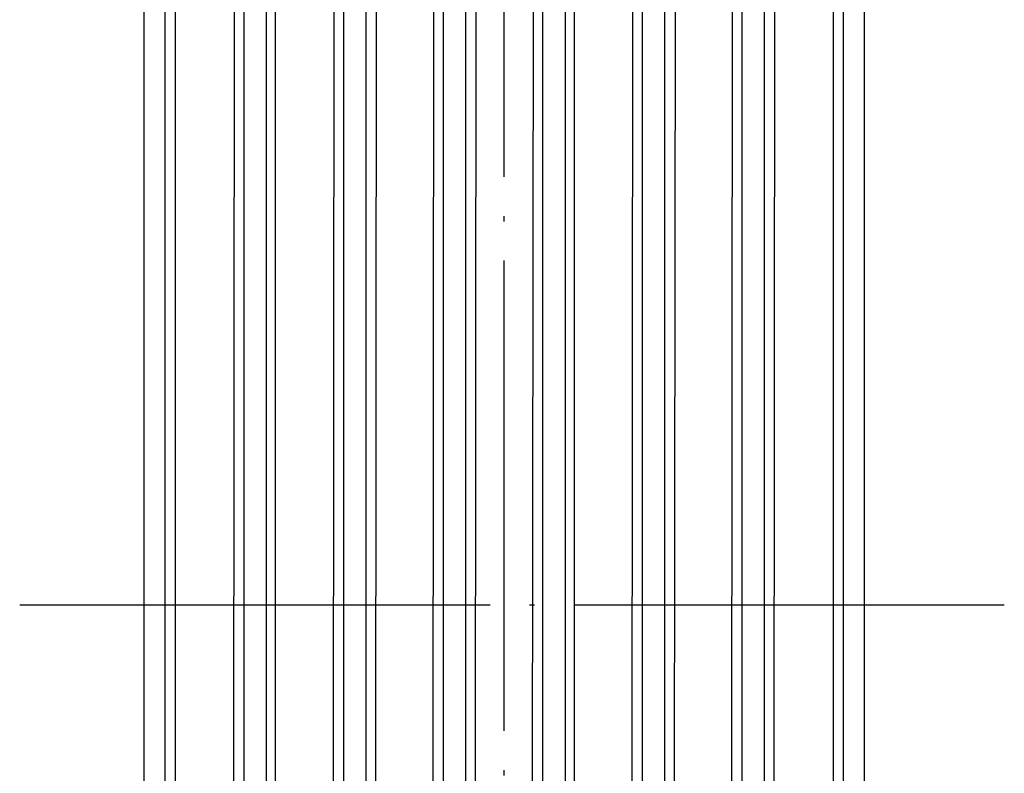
# Model space of a CAD drawing. Header units: millimetres. Extents: x 618 to 1482, y 17 to 575.
# Tile 30 of 90: x 979 to 998, y 233 to 247. Entities that reach past the tile are written whole.
import ezdxf

# ---------------------------------------------------------------- set-up
doc = ezdxf.new("R2010")
doc.units = ezdxf.units.MM
doc.linetypes.add('DOT_CENTER', pattern=[14, 12, -1, 0, -1])
doc.layers.add('1', color=7, linetype='Continuous')

# ---------------------------------------------------------------- blocks, each defined once
blk = doc.blocks.new('cu_bee7s_cca__41', base_point=(1238.762, 264.915))
at = {"color": 7, "linetype": 'Continuous'}
for p, q in [((1309.086, 286.574), (1309.086, 343.191)), ((1327.451, 339.114), (1327.451, 286.574)), ((1309.62, 293.305), (1309.62, 337.298)), ((1309.874, 337.298), (1309.874, 293.305)), ((1326.663, 293.305), (1326.663, 337.298)), ((1326.917, 337.298), (1326.917, 293.305))]:
    blk.add_line(p, q, dxfattribs=at)
at = {"color": 124, "linetype": 'Continuous'}
for p, q in [((1311.358, 293.322), (1311.398, 337.272)), ((1311.636, 293.33), (1311.636, 337.272)), ((1312.2, 337.272), (1312.2, 293.33)), ((1312.439, 293.33), (1312.439, 337.272)), ((1313.898, 293.322), (1313.938, 337.272)), ((1314.176, 293.33), (1314.176, 337.272)), ((1314.74, 337.272), (1314.74, 293.33)), ((1314.979, 293.33), (1315.019, 337.281)), ((1316.438, 293.322), (1316.478, 337.272)), ((1316.716, 293.33), (1316.716, 337.272)), ((1317.28, 337.272), (1317.28, 293.33)), ((1317.519, 293.33), (1317.559, 337.281)), ((1318.978, 293.322), (1319.018, 337.272)), ((1319.256, 293.33), (1319.256, 337.272)), ((1319.82, 337.272), (1319.82, 293.33)), ((1320.059, 293.33), (1320.059, 337.272)), ((1321.518, 293.322), (1321.558, 337.272)), ((1321.796, 293.33), (1321.796, 337.272)), ((1322.36, 337.272), (1322.36, 293.33)), ((1322.599, 293.33), (1322.639, 337.281)), ((1324.058, 293.322), (1324.098, 337.272)), ((1324.336, 293.33), (1324.336, 337.272)), ((1324.9, 337.272), (1324.9, 293.33)), ((1325.139, 293.33), (1325.179, 337.281))]:
    blk.add_line(p, q, dxfattribs=at)
at = {"layer": '1', "color": 30, "linetype": 'DOT_CENTER'}
for p, q in [((1318.268, 283.399), (1318.268, 346.366)), ((1305.911, 314.882), (1331.023, 314.882))]:
    blk.add_line(p, q, dxfattribs=at)
blk = doc.blocks.new('cu_ATCA-3671__43', base_point=(1219.889, 250.575))
blk.add_blockref('cu_bee7s_cca__41', (1238.762, 264.915))
blk = doc.blocks.new('FRONT1', base_point=(1393.512, 426.04))
blk.add_blockref('cu_ATCA-3671__43', (1219.889, 250.575))

msp = doc.modelspace()

# ---------------------------------------------------------------- block references
at = {"xscale": 0.75, "yscale": 0.75, "zscale": 0.75}
msp.add_blockref('FRONT1', (1045.134, 319.53), dxfattribs=at)

doc.saveas('drawing.dxf')
